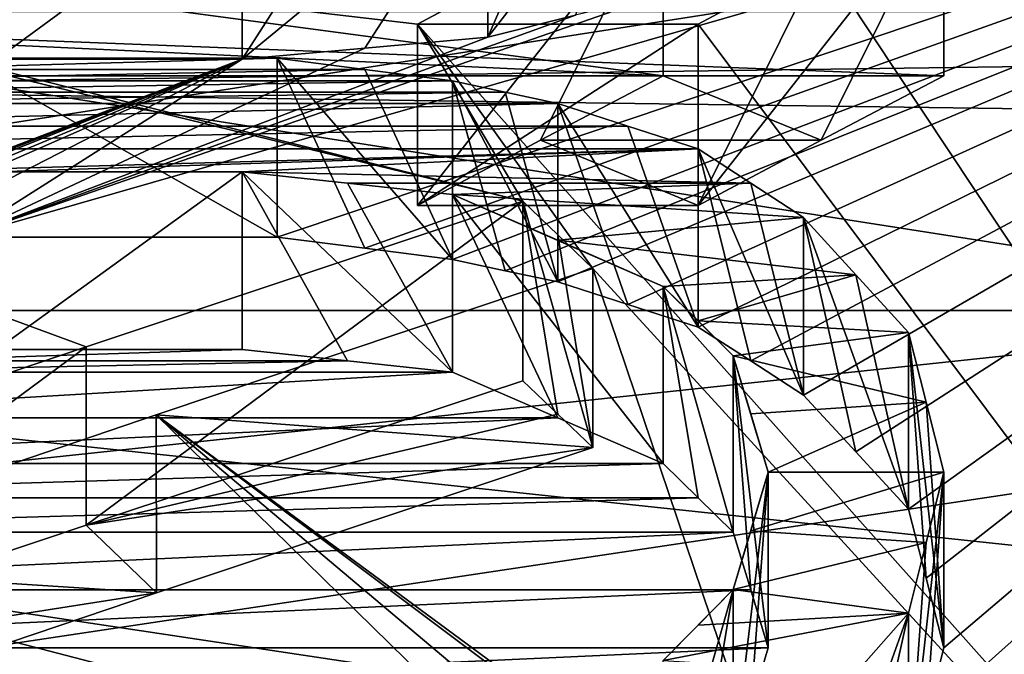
# Model space of a CAD drawing. Header units: millimetres. Extents: x -122 to 122, y -98 to 94.
# Tile 231 of 256: x -70.3 to -67.32, y 37.31 to 39.24. Entities that reach past the tile are written whole.
import ezdxf

# ---------------------------------------------------------------- set-up
doc = ezdxf.new("R2010")
doc.units = ezdxf.units.MM
doc.header["$LTSCALE"] = 26.699852
for name, color, linetype in [('1071', 7, 'CONTINUOUS'), ('1074', 7, 'CONTINUOUS'), ('2351', 7, 'CONTINUOUS'), ('2368', 7, 'CONTINUOUS'), ('2582', 7, 'CONTINUOUS'), ('2590', 7, 'CONTINUOUS'), ('2591', 7, 'CONTINUOUS'), ('2592', 7, 'CONTINUOUS'), ('2593', 7, 'CONTINUOUS'), ('2594', 7, 'CONTINUOUS'), ('2595', 7, 'CONTINUOUS'), ('2596', 7, 'CONTINUOUS'), ('2597', 7, 'CONTINUOUS'), ('2615', 7, 'CONTINUOUS'), ('2886', 7, 'CONTINUOUS'), ('2887', 7, 'CONTINUOUS'), ('2888', 7, 'CONTINUOUS'), ('2923', 7, 'CONTINUOUS'), ('2939', 7, 'CONTINUOUS'), ('2940', 7, 'CONTINUOUS'), ('2941', 7, 'CONTINUOUS'), ('2942', 7, 'CONTINUOUS'), ('2943', 7, 'CONTINUOUS'), ('2944', 7, 'CONTINUOUS'), ('2954', 7, 'CONTINUOUS'), ('2955', 7, 'CONTINUOUS'), ('3569', 7, 'CONTINUOUS'), ('3586', 7, 'CONTINUOUS'), ('3894', 7, 'CONTINUOUS'), ('4090', 7, 'CONTINUOUS'), ('4091', 7, 'CONTINUOUS'), ('4093', 7, 'CONTINUOUS'), ('4095', 7, 'CONTINUOUS'), ('4096', 7, 'CONTINUOUS'), ('4097', 7, 'CONTINUOUS'), ('4098', 7, 'CONTINUOUS'), ('4099', 7, 'CONTINUOUS'), ('4172', 7, 'CONTINUOUS'), ('4173', 7, 'CONTINUOUS'), ('4785', 7, 'CONTINUOUS'), ('4786', 7, 'CONTINUOUS'), ('4787', 7, 'CONTINUOUS'), ('4788', 7, 'CONTINUOUS')]:
    doc.layers.add(name, color=color, linetype=linetype)

msp = doc.modelspace()

# ---------------------------------------------------------------- linework, layer by layer
at = {"layer": '1071', "color": 250, "linetype": 'Continuous', "true_color": 0x323232}
for points in [[(-66.4443, 32.909, 19), (-66.4443, 38), (-67.8877, 30.7439, 17.75), (-66.4443, 32.909, 19)], [(-67.8877, 30.7439, 17.75), (-66.4443, 38), (-67.8877, 35.5), (-67.8877, 30.7439, 17.75)]]:
    msp.add_3dface(points, dxfattribs=at)
at = {"layer": '1074', "color": 250, "linetype": 'Continuous', "true_color": 0x323232}
msp.add_3dface([(-67.8877, 35.5), (-66.4443, 38), (-66.4443, 32.909, -19), (-67.8877, 35.5)], dxfattribs=at)
at = {"layer": '2351', "color": 250, "linetype": 'Continuous', "true_color": 0x323232}
for points in [[(-103.1595, 34.3891, 24.5448), (-103.1595, 41.469, 8.0861), (-36.8405, 34.3891, 24.5448), (-103.1595, 34.3891, 24.5448)], [(-36.8405, 34.3891, 24.5448), (-103.1595, 41.469, 8.0861), (-36.8405, 41.469, 8.0861), (-36.8405, 34.3891, 24.5448)]]:
    msp.add_3dface(points, dxfattribs=at)
at = {"layer": '2368', "color": 250, "linetype": 'Continuous', "true_color": 0x323232}
for points in [[(-63.7701, 40.5031, 26.2213), (-68.3511, 39.3152, 27.971), (-70.4787, 38.5759, 28.9821), (-63.7701, 40.5031, 26.2213)], [(-69.5213, 38.5759, 28.9821), (-63.7701, 40.5031, 26.2213), (-70.4787, 38.5759, 28.9821), (-69.5213, 38.5759, 28.9821)], [(-69.2554, 38.5419, 29.0273), (-63.7701, 40.5031, 26.2213), (-69.5213, 38.5759, 28.9821), (-69.2554, 38.5419, 29.0273)], [(-68.9894, 38.5078, 29.0725), (-63.7701, 40.5031, 26.2213), (-69.2554, 38.5419, 29.0273), (-68.9894, 38.5078, 29.0725)], [(-63.7701, 40.5031, 26.2213), (-68.9894, 38.5078, 29.0725), (-68.8298, 38.4737, 29.1176), (-63.7701, 40.5031, 26.2213)], [(-68.6702, 38.4396, 29.1627), (-63.7701, 40.5031, 26.2213), (-68.8298, 38.4737, 29.1176), (-68.6702, 38.4396, 29.1627)], [(-68.4576, 38.3713, 29.2525), (-63.7701, 40.5031, 26.2213), (-68.6702, 38.4396, 29.1627), (-68.4576, 38.3713, 29.2525)], [(-68.2447, 38.3027, 29.3422), (-63.7701, 40.5031, 26.2213), (-68.4576, 38.3713, 29.2525), (-68.2447, 38.3027, 29.3422)], [(-68.0853, 38.1998, 29.4761), (-63.7701, 40.5031, 26.2213), (-68.2447, 38.3027, 29.3422), (-68.0853, 38.1998, 29.4761)], [(-67.9255, 38.0963, 29.6097), (-63.7701, 40.5031, 26.2213), (-68.0853, 38.1998, 29.4761), (-67.9255, 38.0963, 29.6097)], [(-63.7701, 33.238, 34.9757), (-63.7701, 40.5031, 26.2213), (-67.9255, 36.5444, 31.5051), (-63.7701, 33.238, 34.9757)], [(-67.9255, 36.5444, 31.5051), (-63.7701, 40.5031, 26.2213), (-67.7657, 36.7243, 31.2952), (-67.9255, 36.5444, 31.5051)], [(-67.7662, 37.9236, 29.8306), (-63.7701, 40.5031, 26.2213), (-67.9255, 38.0963, 29.6097), (-67.7662, 37.9236, 29.8306)], [(-67.6064, 37.7495, 30.0506), (-63.7701, 40.5031, 26.2213), (-67.7662, 37.9236, 29.8306), (-67.6064, 37.7495, 30.0506)], [(-67.7657, 36.7243, 31.2952), (-63.7701, 40.5031, 26.2213), (-67.6064, 36.9029, 31.0844), (-67.7657, 36.7243, 31.2952)], [(-67.6064, 36.9029, 31.0844), (-63.7701, 40.5031, 26.2213), (-67.5531, 37.1167, 30.8288), (-67.6064, 36.9029, 31.0844)], [(-67.5533, 37.54, 30.3119), (-63.7701, 40.5031, 26.2213), (-67.6064, 37.7495, 30.0506), (-67.5533, 37.54, 30.3119)], [(-67.5, 37.3287, 30.5718), (-63.7701, 40.5031, 26.2213), (-67.5533, 37.54, 30.3119), (-67.5, 37.3287, 30.5718)], [(-67.5531, 37.1167, 30.8288), (-63.7701, 40.5031, 26.2213), (-67.5, 37.3287, 30.5718), (-67.5531, 37.1167, 30.8288)], [(-68.3511, 39.3152, 27.971), (-68.6168, 39.2488, 28.0641), (-70.4787, 38.5759, 28.9821), (-68.3511, 39.3152, 27.971)], [(-68.6168, 39.2488, 28.0641), (-68.883, 39.1821, 28.1571), (-70.4787, 38.5759, 28.9821), (-68.6168, 39.2488, 28.0641)], [(-68.883, 39.1821, 28.1571), (-69.2552, 39.1488, 28.2035), (-70.4787, 38.5759, 28.9821), (-68.883, 39.1821, 28.1571)], [(-69.2552, 39.1488, 28.2035), (-69.6277, 39.1154, 28.2498), (-70.4787, 38.5759, 28.9821), (-69.2552, 39.1488, 28.2035)], [(-69.6277, 39.1154, 28.2498), (-70.3723, 39.1154, 28.2498), (-71.7553, 38.3027, 29.3422), (-69.6277, 39.1154, 28.2498)], [(-71.7553, 38.3027, 29.3422), (-71.5424, 38.3713, 29.2525), (-69.6277, 39.1154, 28.2498), (-71.7553, 38.3027, 29.3422)], [(-71.3298, 38.4396, 29.1627), (-69.6277, 39.1154, 28.2498), (-71.5424, 38.3713, 29.2525), (-71.3298, 38.4396, 29.1627)], [(-71.1702, 38.4737, 29.1176), (-69.6277, 39.1154, 28.2498), (-71.3298, 38.4396, 29.1627), (-71.1702, 38.4737, 29.1176)], [(-71.0106, 38.5078, 29.0725), (-69.6277, 39.1154, 28.2498), (-71.1702, 38.4737, 29.1176), (-71.0106, 38.5078, 29.0725)], [(-71.0106, 38.5078, 29.0725), (-70.7446, 38.5419, 29.0273), (-69.6277, 39.1154, 28.2498), (-71.0106, 38.5078, 29.0725)], [(-70.4787, 38.5759, 28.9821), (-69.6277, 39.1154, 28.2498), (-70.7446, 38.5419, 29.0273), (-70.4787, 38.5759, 28.9821)], [(-70.3723, 38.234, 29.4316), (-70.6914, 38.1997, 29.4762), (-69.6277, 38.234, 29.4316), (-70.3723, 38.234, 29.4316)], [(-69.6277, 38.234, 29.4316), (-70.6914, 38.1997, 29.4762), (-69.3086, 38.1997, 29.4762), (-69.6277, 38.234, 29.4316)], [(-70.6914, 38.1997, 29.4762), (-71.0106, 38.1652, 29.5208), (-69.3086, 38.1997, 29.4762), (-70.6914, 38.1997, 29.4762)], [(-69.3086, 38.1997, 29.4762), (-71.0106, 38.1652, 29.5208), (-68.9894, 38.1652, 29.5208), (-69.3086, 38.1997, 29.4762)], [(-68.9894, 38.1652, 29.5208), (-71.0106, 38.1652, 29.5208), (-71.3294, 38.0274, 29.6982), (-68.9894, 38.1652, 29.5208)], [(-68.6706, 38.0274, 29.6982), (-68.9894, 38.1652, 29.5208), (-71.3294, 38.0274, 29.6982), (-68.6706, 38.0274, 29.6982)], [(-68.3511, 37.8886, 29.875), (-68.6706, 38.0274, 29.6982), (-71.6489, 37.8886, 29.875), (-68.3511, 37.8886, 29.875)], [(-71.6489, 37.8886, 29.875), (-68.6706, 38.0274, 29.6982), (-71.3294, 38.0274, 29.6982), (-71.6489, 37.8886, 29.875)], [(-68.2448, 37.7844, 30.0067), (-68.3511, 37.8886, 29.875), (-71.7552, 37.7844, 30.0067), (-68.2448, 37.7844, 30.0067)], [(-71.7552, 37.7844, 30.0067), (-68.3511, 37.8886, 29.875), (-71.6489, 37.8886, 29.875), (-71.7552, 37.7844, 30.0067)], [(-68.1383, 37.6797, 30.1381), (-68.2448, 37.7844, 30.0067), (-71.8617, 37.6797, 30.1381), (-68.1383, 37.6797, 30.1381)], [(-71.8617, 37.6797, 30.1381), (-68.2448, 37.7844, 30.0067), (-71.7552, 37.7844, 30.0067), (-71.8617, 37.6797, 30.1381)], [(-68.0852, 37.5048, 30.3554), (-68.1383, 37.6797, 30.1381), (-71.9148, 37.5048, 30.3554), (-68.0852, 37.5048, 30.3554)], [(-71.9148, 37.5048, 30.3554), (-68.1383, 37.6797, 30.1381), (-71.8617, 37.6797, 30.1381), (-71.9148, 37.5048, 30.3554)], [(-68.0319, 37.3287, 30.5718), (-68.0852, 37.5048, 30.3554), (-71.9681, 37.3287, 30.5718), (-68.0319, 37.3287, 30.5718)], [(-71.9681, 37.3287, 30.5718), (-68.0852, 37.5048, 30.3554), (-71.9148, 37.5048, 30.3554), (-71.9681, 37.3287, 30.5718)], [(-71.915, 37.1521, 30.7862), (-68.0319, 37.3287, 30.5718), (-71.9681, 37.3287, 30.5718), (-71.915, 37.1521, 30.7862)], [(-68.085, 37.1521, 30.7862), (-68.0319, 37.3287, 30.5718), (-71.915, 37.1521, 30.7862), (-68.085, 37.1521, 30.7862)]]:
    msp.add_3dface(points, dxfattribs=at)
at = {"layer": '2582', "color": 250, "linetype": 'Continuous', "true_color": 0x323232}
for points in [[(-69.2554, 39.0841, 29.9665), (-69.5213, 39.1184, 29.9218), (-70.7446, 39.0841, 29.9665), (-69.2554, 39.0841, 29.9665)], [(-70.7446, 39.0841, 29.9665), (-69.5213, 39.1184, 29.9218), (-70.4787, 39.1184, 29.9218), (-70.7446, 39.0841, 29.9665)], [(-68.9894, 39.0498, 30.0112), (-69.2554, 39.0841, 29.9665), (-71.0106, 39.0498, 30.0112), (-68.9894, 39.0498, 30.0112)], [(-71.0106, 39.0498, 30.0112), (-69.2554, 39.0841, 29.9665), (-70.7446, 39.0841, 29.9665), (-71.0106, 39.0498, 30.0112)], [(-68.8298, 39.0155, 30.0559), (-68.9894, 39.0498, 30.0112), (-71.1702, 39.0155, 30.0559), (-68.8298, 39.0155, 30.0559)], [(-71.1702, 39.0155, 30.0559), (-68.9894, 39.0498, 30.0112), (-71.0106, 39.0498, 30.0112), (-71.1702, 39.0155, 30.0559)], [(-68.6702, 38.9811, 30.1005), (-68.8298, 39.0155, 30.0559), (-71.3298, 38.9811, 30.1005), (-68.6702, 38.9811, 30.1005)], [(-71.3298, 38.9811, 30.1005), (-68.8298, 39.0155, 30.0559), (-71.1702, 39.0155, 30.0559), (-71.3298, 38.9811, 30.1005)], [(-68.4576, 38.9122, 30.1894), (-68.6702, 38.9811, 30.1005), (-71.5424, 38.9122, 30.1894), (-68.4576, 38.9122, 30.1894)], [(-71.5424, 38.9122, 30.1894), (-68.6702, 38.9811, 30.1005), (-71.3298, 38.9811, 30.1005), (-71.5424, 38.9122, 30.1894)], [(-68.2447, 38.8431, 30.2783), (-68.4576, 38.9122, 30.1894), (-71.7553, 38.8431, 30.2783), (-68.2447, 38.8431, 30.2783)], [(-71.7553, 38.8431, 30.2783), (-68.4576, 38.9122, 30.1894), (-71.5424, 38.9122, 30.1894), (-71.7553, 38.8431, 30.2783)], [(-71.9147, 38.7394, 30.4108), (-68.2447, 38.8431, 30.2783), (-71.7553, 38.8431, 30.2783), (-71.9147, 38.7394, 30.4108)], [(-68.2447, 38.8431, 30.2783), (-71.9147, 38.7394, 30.4108), (-70.3723, 38.774, 30.3668), (-68.2447, 38.8431, 30.2783)], [(-69.6277, 38.774, 30.3668), (-68.2447, 38.8431, 30.2783), (-70.3723, 38.774, 30.3668), (-69.6277, 38.774, 30.3668)], [(-68.0853, 38.7394, 30.4108), (-68.2447, 38.8431, 30.2783), (-69.6277, 38.774, 30.3668), (-68.0853, 38.7394, 30.4108)], [(-68.0853, 38.7394, 30.4108), (-69.6277, 38.774, 30.3668), (-69.3086, 38.7393, 30.411), (-68.0853, 38.7394, 30.4108)], [(-68.9894, 38.7047, 30.4551), (-68.0853, 38.7394, 30.4108), (-69.3086, 38.7393, 30.411), (-68.9894, 38.7047, 30.4551)], [(-67.9255, 38.6352, 30.5431), (-68.0853, 38.7394, 30.4108), (-68.9894, 38.7047, 30.4551), (-67.9255, 38.6352, 30.5431)], [(-68.6706, 38.5658, 30.6307), (-67.9255, 38.6352, 30.5431), (-68.9894, 38.7047, 30.4551), (-68.6706, 38.5658, 30.6307)], [(-67.7662, 38.4612, 30.7619), (-67.9255, 38.6352, 30.5431), (-68.6706, 38.5658, 30.6307), (-67.7662, 38.4612, 30.7619)], [(-68.3511, 38.426, 30.8059), (-67.7662, 38.4612, 30.7619), (-68.6706, 38.5658, 30.6307), (-68.3511, 38.426, 30.8059)], [(-68.2448, 38.3211, 30.9363), (-67.7662, 38.4612, 30.7619), (-68.3511, 38.426, 30.8059), (-68.2448, 38.3211, 30.9363)], [(-67.6064, 38.2859, 30.9798), (-67.7662, 38.4612, 30.7619), (-68.2448, 38.3211, 30.9363), (-67.6064, 38.2859, 30.9798)], [(-68.1383, 38.2157, 31.0665), (-67.6064, 38.2859, 30.9798), (-68.2448, 38.3211, 30.9363), (-68.1383, 38.2157, 31.0665)], [(-67.5533, 38.075, 31.2387), (-67.6064, 38.2859, 30.9798), (-68.1383, 38.2157, 31.0665), (-67.5533, 38.075, 31.2387)], [(-68.0852, 38.0396, 31.2818), (-67.5533, 38.075, 31.2387), (-68.1383, 38.2157, 31.0665), (-68.0852, 38.0396, 31.2818)], [(-68.0319, 37.8623, 31.4961), (-67.5533, 38.075, 31.2387), (-68.0852, 38.0396, 31.2818), (-68.0319, 37.8623, 31.4961)], [(-67.5, 37.8623, 31.4961), (-67.5533, 38.075, 31.2387), (-68.0319, 37.8623, 31.4961), (-67.5, 37.8623, 31.4961)], [(-67.5531, 37.649, 31.7508), (-67.5, 37.8623, 31.4961), (-68.085, 37.6846, 31.7086), (-67.5531, 37.649, 31.7508)], [(-68.085, 37.6846, 31.7086), (-67.5, 37.8623, 31.4961), (-68.0319, 37.8623, 31.4961), (-68.085, 37.6846, 31.7086)], [(-68.1383, 37.5057, 31.92), (-67.5531, 37.649, 31.7508), (-68.085, 37.6846, 31.7086), (-68.1383, 37.5057, 31.92)], [(-67.6064, 37.4339, 32.0041), (-67.5531, 37.649, 31.7508), (-68.1383, 37.5057, 31.92), (-67.6064, 37.4339, 32.0041)], [(-68.2446, 37.3981, 32.046), (-67.6064, 37.4339, 32.0041), (-68.1383, 37.5057, 31.92), (-68.2446, 37.3981, 32.046)], [(-67.7658, 37.2543, 32.2131), (-67.6064, 37.4339, 32.0041), (-68.3511, 37.2901, 32.1716), (-67.7658, 37.2543, 32.2131)], [(-68.3511, 37.2901, 32.1716), (-67.6064, 37.4339, 32.0041), (-68.2446, 37.3981, 32.046), (-68.3511, 37.2901, 32.1716)]]:
    msp.add_3dface(points, dxfattribs=at)
at = {"layer": '2590', "color": 250, "linetype": 'Continuous', "true_color": 0x323232}
for points in [[(-68.9894, 38.5078, 29.0725), (-69.2554, 38.5419, 29.0273), (-69.5213, 39.1184, 29.9218), (-68.9894, 38.5078, 29.0725)], [(-68.9894, 38.5078, 29.0725), (-69.5213, 39.1184, 29.9218), (-69.2554, 39.0841, 29.9665), (-68.9894, 38.5078, 29.0725)], [(-69.2554, 38.5419, 29.0273), (-69.5213, 38.5759, 28.9821), (-69.5213, 39.1184, 29.9218), (-69.2554, 38.5419, 29.0273)], [(-68.9894, 38.5078, 29.0725), (-69.2554, 39.0841, 29.9665), (-68.9894, 39.0498, 30.0112), (-68.9894, 38.5078, 29.0725)]]:
    msp.add_3dface(points, dxfattribs=at)
at = {"layer": '2591', "color": 250, "linetype": 'Continuous', "true_color": 0x323232}
for points in [[(-68.8298, 38.4737, 29.1176), (-68.9894, 38.5078, 29.0725), (-68.9894, 39.0498, 30.0112), (-68.8298, 38.4737, 29.1176)], [(-68.6702, 38.4396, 29.1627), (-68.8298, 38.4737, 29.1176), (-68.9894, 39.0498, 30.0112), (-68.6702, 38.4396, 29.1627)], [(-68.6702, 38.4396, 29.1627), (-68.9894, 39.0498, 30.0112), (-68.8298, 39.0155, 30.0559), (-68.6702, 38.4396, 29.1627)], [(-68.6702, 38.4396, 29.1627), (-68.8298, 39.0155, 30.0559), (-68.6702, 38.9811, 30.1005), (-68.6702, 38.4396, 29.1627)]]:
    msp.add_3dface(points, dxfattribs=at)
at = {"layer": '2592', "color": 250, "linetype": 'Continuous', "true_color": 0x323232}
for points in [[(-68.2447, 38.3027, 29.3422), (-68.4576, 38.3713, 29.2525), (-68.6702, 38.9811, 30.1005), (-68.2447, 38.3027, 29.3422)], [(-68.2447, 38.3027, 29.3422), (-68.6702, 38.9811, 30.1005), (-68.4576, 38.9122, 30.1894), (-68.2447, 38.3027, 29.3422)], [(-68.4576, 38.3713, 29.2525), (-68.6702, 38.4396, 29.1627), (-68.6702, 38.9811, 30.1005), (-68.4576, 38.3713, 29.2525)], [(-68.2447, 38.3027, 29.3422), (-68.4576, 38.9122, 30.1894), (-68.2447, 38.8431, 30.2783), (-68.2447, 38.3027, 29.3422)]]:
    msp.add_3dface(points, dxfattribs=at)
at = {"layer": '2593', "color": 250, "linetype": 'Continuous', "true_color": 0x323232}
for points in [[(-67.9255, 38.0963, 29.6097), (-68.0853, 38.1998, 29.4761), (-68.2447, 38.8431, 30.2783), (-67.9255, 38.0963, 29.6097)], [(-67.9255, 38.0963, 29.6097), (-68.2447, 38.8431, 30.2783), (-68.0853, 38.7394, 30.4108), (-67.9255, 38.0963, 29.6097)], [(-68.0853, 38.1998, 29.4761), (-68.2447, 38.3027, 29.3422), (-68.2447, 38.8431, 30.2783), (-68.0853, 38.1998, 29.4761)], [(-67.9255, 38.0963, 29.6097), (-68.0853, 38.7394, 30.4108), (-67.9255, 38.6352, 30.5431), (-67.9255, 38.0963, 29.6097)]]:
    msp.add_3dface(points, dxfattribs=at)
at = {"layer": '2594', "color": 250, "linetype": 'Continuous', "true_color": 0x323232}
for points in [[(-67.6064, 37.7495, 30.0506), (-67.7662, 37.9236, 29.8306), (-67.9255, 38.6352, 30.5431), (-67.6064, 37.7495, 30.0506)], [(-67.6064, 37.7495, 30.0506), (-67.9255, 38.6352, 30.5431), (-67.7662, 38.4612, 30.7619), (-67.6064, 37.7495, 30.0506)], [(-67.7662, 37.9236, 29.8306), (-67.9255, 38.0963, 29.6097), (-67.9255, 38.6352, 30.5431), (-67.7662, 37.9236, 29.8306)], [(-67.6064, 37.7495, 30.0506), (-67.7662, 38.4612, 30.7619), (-67.6064, 38.2859, 30.9798), (-67.6064, 37.7495, 30.0506)]]:
    msp.add_3dface(points, dxfattribs=at)
at = {"layer": '2595', "color": 250, "linetype": 'Continuous', "true_color": 0x323232}
for points in [[(-67.5, 37.3287, 30.5718), (-67.5533, 37.54, 30.3119), (-67.6064, 38.2859, 30.9798), (-67.5, 37.3287, 30.5718)], [(-67.5, 37.3287, 30.5718), (-67.6064, 38.2859, 30.9798), (-67.5533, 38.075, 31.2387), (-67.5, 37.3287, 30.5718)], [(-67.5533, 37.54, 30.3119), (-67.6064, 37.7495, 30.0506), (-67.6064, 38.2859, 30.9798), (-67.5533, 37.54, 30.3119)], [(-67.5, 37.3287, 30.5718), (-67.5533, 38.075, 31.2387), (-67.5, 37.8623, 31.4961), (-67.5, 37.3287, 30.5718)]]:
    msp.add_3dface(points, dxfattribs=at)
at = {"layer": '2596', "color": 250, "linetype": 'Continuous', "true_color": 0x323232}
for points in [[(-67.6064, 36.9029, 31.0844), (-67.5531, 37.1167, 30.8288), (-67.5, 37.8623, 31.4961), (-67.6064, 36.9029, 31.0844)], [(-67.6064, 36.9029, 31.0844), (-67.5, 37.8623, 31.4961), (-67.5531, 37.649, 31.7508), (-67.6064, 36.9029, 31.0844)], [(-67.5531, 37.1167, 30.8288), (-67.5, 37.3287, 30.5718), (-67.5, 37.8623, 31.4961), (-67.5531, 37.1167, 30.8288)], [(-67.6064, 36.9029, 31.0844), (-67.5531, 37.649, 31.7508), (-67.6064, 37.4339, 32.0041), (-67.6064, 36.9029, 31.0844)]]:
    msp.add_3dface(points, dxfattribs=at)
at = {"layer": '2597', "color": 250, "linetype": 'Continuous', "true_color": 0x323232}
for points in [[(-67.9255, 36.5444, 31.5051), (-67.7657, 36.7243, 31.2952), (-67.6064, 37.4339, 32.0041), (-67.9255, 36.5444, 31.5051)], [(-67.9255, 36.5444, 31.5051), (-67.6064, 37.4339, 32.0041), (-67.7658, 37.2543, 32.2131), (-67.9255, 36.5444, 31.5051)], [(-67.7657, 36.7243, 31.2952), (-67.6064, 36.9029, 31.0844), (-67.6064, 37.4339, 32.0041), (-67.7657, 36.7243, 31.2952)]]:
    msp.add_3dface(points, dxfattribs=at)
at = {"layer": '2615', "color": 250, "linetype": 'Continuous', "true_color": 0x323232}
for points in [[(-69.5213, 38.5759, 28.9821), (-70.4787, 38.5759, 28.9821), (-70.4787, 39.1184, 29.9218), (-69.5213, 38.5759, 28.9821)], [(-69.5213, 39.1184, 29.9218), (-69.5213, 38.5759, 28.9821), (-70.4787, 39.1184, 29.9218), (-69.5213, 39.1184, 29.9218)]]:
    msp.add_3dface(points, dxfattribs=at)
at = {"layer": '2886', "color": 250, "linetype": 'Continuous', "true_color": 0x323232}
for points in [[(-70.3723, 39.1154, 28.2498), (-69.6277, 39.1154, 28.2498), (-69.6277, 39.6623, 29.197), (-70.3723, 39.1154, 28.2498)], [(-70.3723, 39.1154, 28.2498), (-69.6277, 39.6623, 29.197), (-70.3723, 39.6623, 29.197), (-70.3723, 39.1154, 28.2498)]]:
    msp.add_3dface(points, dxfattribs=at)
at = {"layer": '2887', "color": 250, "linetype": 'Continuous', "true_color": 0x323232}
for points in [[(-69.6277, 39.1154, 28.2498), (-69.2552, 39.1488, 28.2035), (-68.883, 39.7296, 29.1054), (-69.6277, 39.1154, 28.2498)], [(-69.6277, 39.1154, 28.2498), (-68.883, 39.7296, 29.1054), (-69.2552, 39.696, 29.1512), (-69.6277, 39.1154, 28.2498)], [(-69.2552, 39.1488, 28.2035), (-68.883, 39.1821, 28.1571), (-68.883, 39.7296, 29.1054), (-69.2552, 39.1488, 28.2035)], [(-69.6277, 39.1154, 28.2498), (-69.2552, 39.696, 29.1512), (-69.6277, 39.6623, 29.197), (-69.6277, 39.1154, 28.2498)]]:
    msp.add_3dface(points, dxfattribs=at)
at = {"layer": '2888', "color": 250, "linetype": 'Continuous', "true_color": 0x323232}
for points in [[(-68.883, 39.1821, 28.1571), (-68.6168, 39.2488, 28.0641), (-68.3511, 39.8638, 28.9212), (-68.883, 39.1821, 28.1571)], [(-68.883, 39.1821, 28.1571), (-68.3511, 39.8638, 28.9212), (-68.6168, 39.7968, 29.0133), (-68.883, 39.1821, 28.1571)], [(-68.883, 39.1821, 28.1571), (-68.6168, 39.7968, 29.0133), (-68.883, 39.7296, 29.1054), (-68.883, 39.1821, 28.1571)]]:
    msp.add_3dface(points, dxfattribs=at)
at = {"layer": '2923', "color": 250, "linetype": 'Continuous', "true_color": 0x323232}
for points in [[(-70.3723, 38.234, 29.4316), (-69.6277, 38.234, 29.4316), (-69.6277, 38.774, 30.3668), (-70.3723, 38.234, 29.4316)], [(-70.3723, 38.234, 29.4316), (-69.6277, 38.774, 30.3668), (-70.3723, 38.774, 30.3668), (-70.3723, 38.234, 29.4316)]]:
    msp.add_3dface(points, dxfattribs=at)
at = {"layer": '2939', "color": 250, "linetype": 'Continuous', "true_color": 0x323232}
for points in [[(-69.6277, 38.234, 29.4316), (-69.3086, 38.1997, 29.4762), (-69.6277, 38.774, 30.3668), (-69.6277, 38.234, 29.4316)], [(-69.3086, 38.1997, 29.4762), (-68.9894, 38.1652, 29.5208), (-69.6277, 38.774, 30.3668), (-69.3086, 38.1997, 29.4762)], [(-69.6277, 38.774, 30.3668), (-68.9894, 38.1652, 29.5208), (-69.3086, 38.7393, 30.411), (-69.6277, 38.774, 30.3668)], [(-68.9894, 38.7047, 30.4551), (-69.3086, 38.7393, 30.411), (-68.9894, 38.1652, 29.5208), (-68.9894, 38.7047, 30.4551)]]:
    msp.add_3dface(points, dxfattribs=at)
at = {"layer": '2940', "color": 250, "linetype": 'Continuous', "true_color": 0x323232}
for points in [[(-68.9894, 38.1652, 29.5208), (-68.6706, 38.0274, 29.6982), (-68.9894, 38.7047, 30.4551), (-68.9894, 38.1652, 29.5208)], [(-68.6706, 38.0274, 29.6982), (-68.3511, 37.8886, 29.875), (-68.9894, 38.7047, 30.4551), (-68.6706, 38.0274, 29.6982)], [(-68.3511, 37.8886, 29.875), (-68.3511, 38.426, 30.8059), (-68.9894, 38.7047, 30.4551), (-68.3511, 37.8886, 29.875)], [(-68.3511, 38.426, 30.8059), (-68.6706, 38.5658, 30.6307), (-68.9894, 38.7047, 30.4551), (-68.3511, 38.426, 30.8059)]]:
    msp.add_3dface(points, dxfattribs=at)
at = {"layer": '2941', "color": 250, "linetype": 'Continuous', "true_color": 0x323232}
for points in [[(-68.3511, 37.8886, 29.875), (-68.2448, 37.7844, 30.0067), (-68.3511, 38.426, 30.8059), (-68.3511, 37.8886, 29.875)], [(-68.2448, 37.7844, 30.0067), (-68.1383, 37.6797, 30.1381), (-68.3511, 38.426, 30.8059), (-68.2448, 37.7844, 30.0067)], [(-68.1383, 37.6797, 30.1381), (-68.1383, 38.2157, 31.0665), (-68.3511, 38.426, 30.8059), (-68.1383, 37.6797, 30.1381)], [(-68.1383, 38.2157, 31.0665), (-68.2448, 38.3211, 30.9363), (-68.3511, 38.426, 30.8059), (-68.1383, 38.2157, 31.0665)]]:
    msp.add_3dface(points, dxfattribs=at)
at = {"layer": '2942', "color": 250, "linetype": 'Continuous', "true_color": 0x323232}
for points in [[(-68.1383, 37.6797, 30.1381), (-68.0852, 37.5048, 30.3554), (-68.1383, 38.2157, 31.0665), (-68.1383, 37.6797, 30.1381)], [(-68.0852, 37.5048, 30.3554), (-68.0319, 37.3287, 30.5718), (-68.1383, 38.2157, 31.0665), (-68.0852, 37.5048, 30.3554)], [(-68.0319, 37.3287, 30.5718), (-68.0319, 37.8623, 31.4961), (-68.1383, 38.2157, 31.0665), (-68.0319, 37.3287, 30.5718)], [(-68.0319, 37.8623, 31.4961), (-68.0852, 38.0396, 31.2818), (-68.1383, 38.2157, 31.0665), (-68.0319, 37.8623, 31.4961)]]:
    msp.add_3dface(points, dxfattribs=at)
at = {"layer": '2943', "color": 250, "linetype": 'Continuous', "true_color": 0x323232}
for points in [[(-68.085, 37.1521, 30.7862), (-68.1383, 36.9742, 30.9995), (-68.0319, 37.8623, 31.4961), (-68.085, 37.1521, 30.7862)], [(-68.1383, 36.9742, 30.9995), (-68.1383, 37.5057, 31.92), (-68.0319, 37.8623, 31.4961), (-68.1383, 36.9742, 30.9995)], [(-68.1383, 37.5057, 31.92), (-68.085, 37.6846, 31.7086), (-68.0319, 37.8623, 31.4961), (-68.1383, 37.5057, 31.92)], [(-68.0319, 37.3287, 30.5718), (-68.085, 37.1521, 30.7862), (-68.0319, 37.8623, 31.4961), (-68.0319, 37.3287, 30.5718)]]:
    msp.add_3dface(points, dxfattribs=at)
at = {"layer": '2944', "color": 250, "linetype": 'Continuous', "true_color": 0x323232}
for points in [[(-68.2446, 36.8673, 31.1266), (-68.3511, 36.7599, 31.2534), (-68.1383, 37.5057, 31.92), (-68.2446, 36.8673, 31.1266)], [(-68.3511, 36.7599, 31.2534), (-68.3511, 37.2901, 32.1716), (-68.1383, 37.5057, 31.92), (-68.3511, 36.7599, 31.2534)], [(-68.3511, 37.2901, 32.1716), (-68.2446, 37.3981, 32.046), (-68.1383, 37.5057, 31.92), (-68.3511, 37.2901, 32.1716)], [(-68.1383, 36.9742, 30.9995), (-68.2446, 36.8673, 31.1266), (-68.1383, 37.5057, 31.92), (-68.1383, 36.9742, 30.9995)]]:
    msp.add_3dface(points, dxfattribs=at)
at = {"layer": '2954', "color": 250, "linetype": 'Continuous', "true_color": 0x323232}
for points in [[(-31.5, 43.165, 19.2183), (-108.5, 31.6164, 35.1136), (-31.5, 31.6164, 35.1136), (-31.5, 43.165, 19.2183)], [(-108.5, 43.165, 19.2183), (-108.5, 31.6164, 35.1136), (-31.5, 43.165, 19.2183), (-108.5, 43.165, 19.2183)]]:
    msp.add_3dface(points, dxfattribs=at)
at = {"layer": '2955', "color": 250, "linetype": 'Continuous', "true_color": 0x323232}
for points in [[(-108.5, 44.9921, 20.0318), (-108.5, 32.9547, 36.5999), (-31.5, 44.9921, 20.0318), (-108.5, 44.9921, 20.0318)], [(-31.5, 44.9921, 20.0318), (-108.5, 32.9547, 36.5999), (-31.5, 32.9547, 36.5999), (-31.5, 44.9921, 20.0318)]]:
    msp.add_3dface(points, dxfattribs=at)
at = {"layer": '3569', "color": 250, "linetype": 'Continuous', "true_color": 0x323232}
for points in [[(-103.1595, 41.469, -8.0861), (-103.1595, 34.3891, -24.5448), (-36.8405, 41.469, -8.0861), (-103.1595, 41.469, -8.0861)], [(-36.8405, 41.469, -8.0861), (-103.1595, 34.3891, -24.5448), (-36.8405, 34.3891, -24.5448), (-36.8405, 41.469, -8.0861)]]:
    msp.add_3dface(points, dxfattribs=at)
at = {"layer": '3586', "color": 250, "linetype": 'Continuous', "true_color": 0x323232}
for points in [[(-71.4362, 37.7913, -29.9981), (-76.2299, 40.5032, -26.2213), (-70.1006, 38.2428, -29.4202), (-71.4362, 37.7913, -29.9981)], [(-70.1006, 38.2428, -29.4202), (-76.2299, 40.5032, -26.2213), (-68.7766, 38.6845, -28.8369), (-70.1006, 38.2428, -29.4202)], [(-68.7766, 38.6845, -28.8369), (-76.2299, 40.5032, -26.2213), (-72.5, 39.6191, -27.5389), (-68.7766, 38.6845, -28.8369)], [(-63.7701, 40.5031, -26.2213), (-63.7701, 33.238, -34.9757), (-67.5, 40.0106, -26.967), (-63.7701, 40.5031, -26.2213)], [(-67.5, 40.0106, -26.967), (-63.7701, 33.238, -34.9757), (-67.5, 39.8158, -27.2536), (-67.5, 40.0106, -26.967)], [(-67.5, 39.8158, -27.2536), (-63.7701, 33.238, -34.9757), (-67.5, 39.6191, -27.5389), (-67.5, 39.8158, -27.2536)], [(-69.0957, 39.2221, -28.1014), (-68.7766, 38.6845, -28.8369), (-72.5, 39.6191, -27.5389), (-69.0957, 39.2221, -28.1014)], [(-68.7224, 39.4218, -27.8206), (-69.0957, 39.2221, -28.1014), (-72.5, 39.6191, -27.5389), (-68.7224, 39.4218, -27.8206)], [(-67.5, 39.6191, -27.5389), (-63.7701, 33.238, -34.9757), (-67.8714, 39.4218, -27.8206), (-67.5, 39.6191, -27.5389)], [(-67.8714, 39.4218, -27.8206), (-63.7701, 33.238, -34.9757), (-68.2447, 39.2221, -28.1014), (-67.8714, 39.4218, -27.8206)], [(-63.7701, 33.238, -34.9757), (-68.5638, 38.4805, -29.1086), (-69.0957, 39.2221, -28.1014), (-63.7701, 33.238, -34.9757)], [(-68.2447, 39.2221, -28.1014), (-63.7701, 33.238, -34.9757), (-69.0957, 39.2221, -28.1014), (-68.2447, 39.2221, -28.1014)], [(-68.5638, 38.4805, -29.1086), (-68.7766, 38.6845, -28.8369), (-69.0957, 39.2221, -28.1014), (-68.5638, 38.4805, -29.1086)], [(-68.7766, 38.6845, -28.8369), (-68.5638, 38.4805, -29.1086), (-68.6703, 38.5828, -28.9729), (-68.7766, 38.6845, -28.8369)], [(-68.5638, 38.4805, -29.1086), (-67.9255, 36.5876, -31.4549), (-69.888, 38.036, -29.6871), (-68.5638, 38.4805, -29.1086)], [(-63.7701, 33.238, -34.9757), (-67.9255, 36.5876, -31.4549), (-68.5638, 38.4805, -29.1086), (-63.7701, 33.238, -34.9757)], [(-69.888, 38.036, -29.6871), (-68.7766, 36.9457, -31.0335), (-71.2234, 37.5817, -30.2601), (-69.888, 38.036, -29.6871)], [(-68.7766, 36.9457, -31.0335), (-69.888, 38.036, -29.6871), (-68.5108, 36.8744, -31.1182), (-68.7766, 36.9457, -31.0335)], [(-68.2447, 36.8029, -31.2028), (-68.5108, 36.8744, -31.1182), (-69.888, 38.036, -29.6871), (-68.2447, 36.8029, -31.2028)], [(-67.9255, 36.5876, -31.4549), (-68.2447, 36.8029, -31.2028), (-69.888, 38.036, -29.6871), (-67.9255, 36.5876, -31.4549)], [(-68.7766, 36.9457, -31.0335), (-70.9043, 37.0169, -30.9485), (-71.2234, 37.5817, -30.2601), (-68.7766, 36.9457, -31.0335)]]:
    msp.add_3dface(points, dxfattribs=at)
at = {"layer": '3894', "color": 250, "linetype": 'Continuous', "true_color": 0x323232}
for points in [[(-67.5, 39.26, -26.2909), (-67.5, 39.0652, -26.5796), (-72.5, 39.26, -26.2909), (-67.5, 39.26, -26.2909)], [(-67.5, 39.0652, -26.5796), (-68.3511, 39.0652, -26.5796), (-72.5, 39.26, -26.2909), (-67.5, 39.0652, -26.5796)], [(-68.3511, 39.0652, -26.5796), (-72.5, 39.0652, -26.5796), (-72.5, 39.26, -26.2909), (-68.3511, 39.0652, -26.5796)], [(-67.8713, 38.8699, -26.8644), (-68.7223, 38.8699, -26.8644), (-68.3511, 39.0652, -26.5796), (-67.8713, 38.8699, -26.8644)], [(-67.5, 39.0652, -26.5796), (-67.8713, 38.8699, -26.8644), (-68.3511, 39.0652, -26.5796), (-67.5, 39.0652, -26.5796)], [(-68.2447, 38.672, -27.1485), (-69.0957, 38.672, -27.1485), (-68.7223, 38.8699, -26.8644), (-68.2447, 38.672, -27.1485)], [(-67.8713, 38.8699, -26.8644), (-68.2447, 38.672, -27.1485), (-68.7223, 38.8699, -26.8644), (-67.8713, 38.8699, -26.8644)], [(-68.7766, 38.1391, -27.8922), (-68.6703, 38.0382, -28.0296), (-70.1003, 37.701, -28.4815), (-68.7766, 38.1391, -27.8922)], [(-68.6703, 38.0382, -28.0296), (-68.5638, 37.9368, -28.1667), (-70.1003, 37.701, -28.4815), (-68.6703, 38.0382, -28.0296)], [(-68.5638, 37.9368, -28.1667), (-69.8877, 37.4958, -28.7511), (-70.1003, 37.701, -28.4815), (-68.5638, 37.9368, -28.1667)], [(-69.8877, 37.4958, -28.7511), (-71.4362, 37.2528, -29.0653), (-70.1003, 37.701, -28.4815), (-69.8877, 37.4958, -28.7511)], [(-69.8877, 37.4958, -28.7511), (-71.2234, 37.0447, -29.33), (-71.4362, 37.2528, -29.0653), (-69.8877, 37.4958, -28.7511)]]:
    msp.add_3dface(points, dxfattribs=at)
at = {"layer": '4090', "color": 250, "linetype": 'Continuous', "true_color": 0x323232}
for points in [[(-68.7766, 38.6845, -28.8369), (-68.6703, 38.5828, -28.9729), (-68.5638, 37.9368, -28.1667), (-68.7766, 38.6845, -28.8369)], [(-68.7766, 38.1391, -27.8922), (-68.7766, 38.6845, -28.8369), (-68.6703, 38.0382, -28.0296), (-68.7766, 38.1391, -27.8922)], [(-68.6703, 38.0382, -28.0296), (-68.7766, 38.6845, -28.8369), (-68.5638, 37.9368, -28.1667), (-68.6703, 38.0382, -28.0296)], [(-68.6703, 38.5828, -28.9729), (-68.5638, 38.4805, -29.1086), (-68.5638, 37.9368, -28.1667), (-68.6703, 38.5828, -28.9729)]]:
    msp.add_3dface(points, dxfattribs=at)
at = {"layer": '4091', "color": 250, "linetype": 'Continuous', "true_color": 0x323232}
for points in [[(-68.5638, 38.4805, -29.1086), (-69.888, 38.036, -29.6871), (-68.5638, 37.9368, -28.1667), (-68.5638, 38.4805, -29.1086)], [(-69.888, 38.036, -29.6871), (-71.2234, 37.5817, -30.2601), (-69.8877, 37.4958, -28.7511), (-69.888, 38.036, -29.6871)], [(-68.5638, 37.9368, -28.1667), (-69.888, 38.036, -29.6871), (-69.8877, 37.4958, -28.7511), (-68.5638, 37.9368, -28.1667)], [(-69.8877, 37.4958, -28.7511), (-71.2234, 37.5817, -30.2601), (-71.2234, 37.0447, -29.33), (-69.8877, 37.4958, -28.7511)]]:
    msp.add_3dface(points, dxfattribs=at)
at = {"layer": '4093', "color": 250, "linetype": 'Continuous', "true_color": 0x323232}
for points in [[(-70.1006, 38.2428, -29.4202), (-68.7766, 38.6845, -28.8369), (-70.1003, 37.701, -28.4815), (-70.1006, 38.2428, -29.4202)], [(-68.7766, 38.6845, -28.8369), (-68.7766, 38.1391, -27.8922), (-70.1003, 37.701, -28.4815), (-68.7766, 38.6845, -28.8369)], [(-71.4362, 37.7913, -29.9981), (-70.1006, 38.2428, -29.4202), (-71.4362, 37.2528, -29.0653), (-71.4362, 37.7913, -29.9981)], [(-71.4362, 37.2528, -29.0653), (-70.1006, 38.2428, -29.4202), (-70.1003, 37.701, -28.4815), (-71.4362, 37.2528, -29.0653)]]:
    msp.add_3dface(points, dxfattribs=at)
at = {"layer": '4095', "color": 250, "linetype": 'Continuous', "true_color": 0x323232}
for points in [[(-67.5, 40.0106, -26.967), (-67.5, 39.8158, -27.2536), (-67.5, 39.0652, -26.5796), (-67.5, 40.0106, -26.967)], [(-67.5, 39.26, -26.2909), (-67.5, 40.0106, -26.967), (-67.5, 39.0652, -26.5796), (-67.5, 39.26, -26.2909)], [(-67.5, 39.8158, -27.2536), (-67.5, 39.6191, -27.5389), (-67.5, 39.0652, -26.5796), (-67.5, 39.8158, -27.2536)]]:
    msp.add_3dface(points, dxfattribs=at)
at = {"layer": '4096', "color": 250, "linetype": 'Continuous', "true_color": 0x323232}
for points in [[(-67.5, 39.6191, -27.5389), (-67.8714, 39.4218, -27.8206), (-68.2447, 38.672, -27.1485), (-67.5, 39.6191, -27.5389)], [(-67.8713, 38.8699, -26.8644), (-67.5, 39.6191, -27.5389), (-68.2447, 38.672, -27.1485), (-67.8713, 38.8699, -26.8644)], [(-67.5, 39.0652, -26.5796), (-67.5, 39.6191, -27.5389), (-67.8713, 38.8699, -26.8644), (-67.5, 39.0652, -26.5796)], [(-67.8714, 39.4218, -27.8206), (-68.2447, 39.2221, -28.1014), (-68.2447, 38.672, -27.1485), (-67.8714, 39.4218, -27.8206)]]:
    msp.add_3dface(points, dxfattribs=at)
at = {"layer": '4097', "color": 250, "linetype": 'Continuous', "true_color": 0x323232}
for points in [[(-68.2447, 39.2221, -28.1014), (-69.0957, 39.2221, -28.1014), (-69.0957, 38.672, -27.1485), (-68.2447, 39.2221, -28.1014)], [(-68.2447, 38.672, -27.1485), (-68.2447, 39.2221, -28.1014), (-69.0957, 38.672, -27.1485), (-68.2447, 38.672, -27.1485)]]:
    msp.add_3dface(points, dxfattribs=at)
at = {"layer": '4098', "color": 250, "linetype": 'Continuous', "true_color": 0x323232}
for points in [[(-69.0957, 39.2221, -28.1014), (-68.7224, 39.4218, -27.8206), (-68.3511, 39.6191, -27.5389), (-69.0957, 39.2221, -28.1014)], [(-69.0957, 39.2221, -28.1014), (-68.3511, 39.6191, -27.5389), (-69.0957, 38.672, -27.1485), (-69.0957, 39.2221, -28.1014)], [(-69.0957, 38.672, -27.1485), (-68.3511, 39.6191, -27.5389), (-68.7223, 38.8699, -26.8644), (-69.0957, 38.672, -27.1485)], [(-68.7223, 38.8699, -26.8644), (-68.3511, 39.6191, -27.5389), (-68.3511, 39.0652, -26.5796), (-68.7223, 38.8699, -26.8644)]]:
    msp.add_3dface(points, dxfattribs=at)
at = {"layer": '4099', "color": 250, "linetype": 'Continuous', "true_color": 0x323232}
for points in [[(-68.3511, 39.6191, -27.5389), (-72.5, 39.6191, -27.5389), (-68.3511, 39.0652, -26.5796), (-68.3511, 39.6191, -27.5389)], [(-68.3511, 39.0652, -26.5796), (-72.5, 39.6191, -27.5389), (-72.5, 39.0652, -26.5796), (-68.3511, 39.0652, -26.5796)]]:
    msp.add_3dface(points, dxfattribs=at)
at = {"layer": '4172', "color": 250, "linetype": 'Continuous', "true_color": 0x323232}
for points in [[(-31.5, 31.6164, -35.1136), (-108.5, 43.165, -19.2183), (-31.5, 43.165, -19.2183), (-31.5, 31.6164, -35.1136)], [(-108.5, 31.6164, -35.1136), (-108.5, 43.165, -19.2183), (-31.5, 31.6164, -35.1136), (-108.5, 31.6164, -35.1136)]]:
    msp.add_3dface(points, dxfattribs=at)
at = {"layer": '4173', "color": 250, "linetype": 'Continuous', "true_color": 0x323232}
for points in [[(-108.5, 32.9547, -36.5999), (-108.5, 44.9921, -20.0318), (-31.5, 32.9547, -36.5999), (-108.5, 32.9547, -36.5999)], [(-31.5, 32.9547, -36.5999), (-108.5, 44.9921, -20.0318), (-31.5, 44.9921, -20.0318), (-31.5, 32.9547, -36.5999)]]:
    msp.add_3dface(points, dxfattribs=at)
at = {"layer": '4785', "color": 150, "linetype": 'Continuous', "true_color": 0x378cff}
for points in [[(-22, 40.5443, -19.523), (-22, 28.0584, -35.181), (-122, 40.5443, -19.523), (-22, 40.5443, -19.523)], [(-22, 28.0584, -35.181), (-122, 28.0584, -35.181), (-122, 40.5443, -19.523), (-22, 28.0584, -35.181)]]:
    msp.add_3dface(points, dxfattribs=at)
at = {"layer": '4786', "color": 150, "linetype": 'Continuous', "true_color": 0x378cff}
for points in [[(-22, 28.0584, 35.181), (-22, 40.5443, 19.523), (-122, 28.0584, 35.181), (-22, 28.0584, 35.181)], [(-22, 40.5443, 19.523), (-122, 40.5443, 19.523), (-122, 28.0584, 35.181), (-22, 40.5443, 19.523)]]:
    msp.add_3dface(points, dxfattribs=at)
at = {"layer": '4787', "color": 150, "linetype": 'Continuous', "true_color": 0x378cff}
for points in [[(-22, 39.7059), (-22, 38.3524, 10.2783), (-122, 39.7059), (-22, 39.7059)], [(-122, 39.7059), (-22, 38.3524, 10.2783), (-122, 38.3524, 10.2783), (-122, 39.7059)], [(-22, 38.3524, 10.2783), (-22, 34.3853, 19.854), (-122, 38.3524, 10.2783), (-22, 38.3524, 10.2783)], [(-22, 34.3853, 19.854), (-122, 34.3853, 19.854), (-122, 38.3524, 10.2783), (-22, 34.3853, 19.854)]]:
    msp.add_3dface(points, dxfattribs=at)
at = {"layer": '4788', "color": 150, "linetype": 'Continuous', "true_color": 0x378cff}
for points in [[(-22, 38.3524, -10.2783), (-22, 39.7059), (-122, 38.3524, -10.2783), (-22, 38.3524, -10.2783)], [(-22, 39.7059), (-122, 39.7059), (-122, 38.3524, -10.2783), (-22, 39.7059)], [(-22, 34.3853, -19.854), (-22, 38.3524, -10.2783), (-122, 34.3853, -19.854), (-22, 34.3853, -19.854)], [(-22, 38.3524, -10.2783), (-122, 38.3524, -10.2783), (-122, 34.3853, -19.854), (-22, 38.3524, -10.2783)]]:
    msp.add_3dface(points, dxfattribs=at)

doc.saveas('drawing.dxf')
